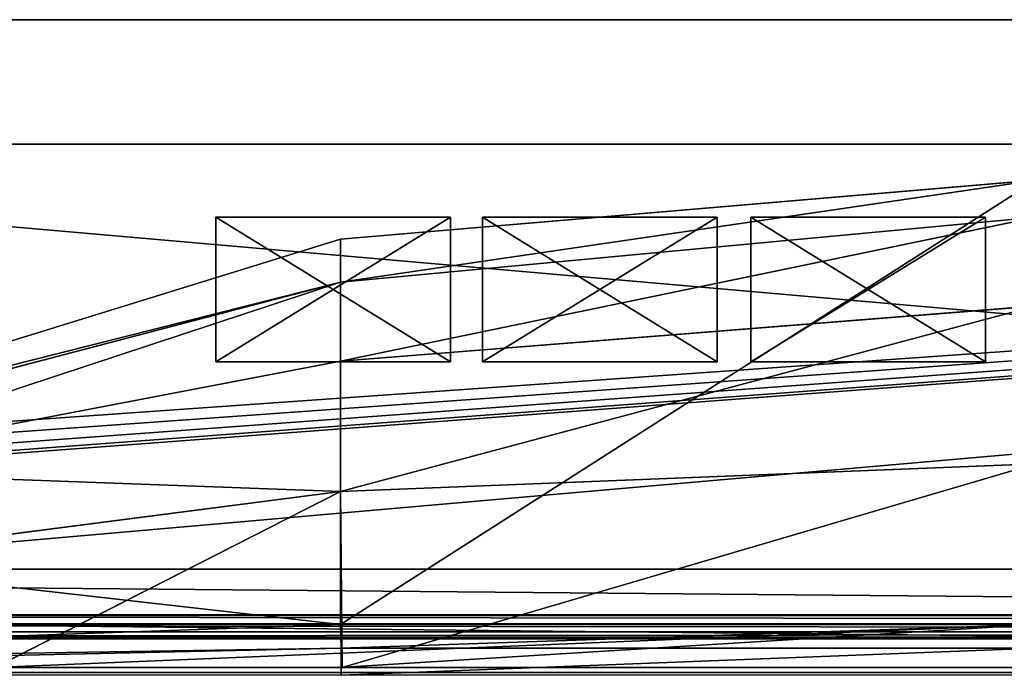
# Model space of a CAD drawing. Extents: x -6.9 to 15.4, y -1.3 to 1.1.
# Tile 8 of 36: x -0.1331 to -0.0599, y -0.3041 to -0.2554. Entities that reach past the tile are written whole.
import ezdxf

# ---------------------------------------------------------------- set-up
doc = ezdxf.new("R2010")
doc.units = 0
doc.header["$LTSCALE"] = 0.0254
doc.layers.get('0').update_dxf_attribs({"color": 13, "linetype": 'CONTINUOUS'})

# ---------------------------------------------------------------- blocks, each defined once
blk = doc.blocks.new('GROUP8_1')
at = {"color": 0}
for p, q in [((0.296252, 0.022473, 0.382048), (-0.296252, 0.022473, 0.382048)), ((0.296252, 0.022473, 0.382048), (-0.296252, 0.022473, 0.382048)), ((-0.289859, 0.022473, -0.309772), (0.291538, 0.022473, -0.309772)), ((-0.289859, 0.022473, -0.309772), (0.291538, 0.022473, -0.309772)), ((0.204504, 0.01323, 0.311502), (-0.203486, 0.01323, 0.311502)), ((-0.203486, 0.01323, 0.259289), (0.204504, 0.01323, 0.259289)), ((-0.203486, 0.01323, 0.259289), (0.204504, 0.01323, 0.259289)), ((0.204504, 0.01323, 0.311502), (-0.203486, 0.01323, 0.311502)), ((0.291538, -0.018378, -0.309772), (-0.289859, -0.018378, -0.309772)), ((0.291538, -0.018378, -0.382048), (-0.289859, -0.018378, -0.382048)), ((0.291538, -0.018378, -0.309772), (-0.289859, -0.018378, -0.309772)), ((0.291538, -0.018378, -0.382048), (-0.289859, -0.018378, -0.382048)), ((0.293036, -0.021773, 0.382048), (-0.293036, -0.021773, 0.382048)), ((0.293036, -0.021773, 0.382048), (-0.293036, -0.021773, 0.382048)), ((0.293098, -0.022428, 0.381923), (-0.293098, -0.022428, 0.381923)), ((0.293098, -0.022428, 0.381923), (-0.293098, -0.022428, 0.381923)), ((-0.203486, -0.022473, 0.259289), (0.204504, -0.022473, 0.259289)), ((0.204504, -0.022473, 0.311502), (-0.203486, -0.022473, 0.311502)), ((0.293193, -0.023427, 0.380924), (-0.293193, -0.023427, 0.380924)), ((0.293193, -0.023427, 0.380924), (-0.293193, -0.023427, 0.380924)), ((0.293155, -0.023031, 0.381527), (-0.293155, -0.023031, 0.381527)), ((0.293155, -0.023031, 0.381527), (-0.293155, -0.023031, 0.381527)), ((-0.293204, -0.023551, 0.38027), (0.293204, -0.023551, 0.38027)), ((-0.293204, -0.023551, 0.38027), (0.293204, -0.023551, 0.38027)), ((-0.293204, -0.023551, 0.311502), (0.293204, -0.023551, 0.38027)), ((-0.293204, -0.023551, 0.311502), (0.293204, -0.023551, 0.38027)), ((-0.293204, -0.023551, 0.311502), (0.293204, -0.023551, 0.311502)), ((0.293204, -0.023551, 0.259289), (-0.293204, -0.023551, 0.259289)), ((-0.293204, -0.023551, -0.382048), (0.293204, -0.023551, 0.259289)), ((-0.293204, -0.023551, -0.382048), (0.293204, -0.023551, 0.259289)), ((-0.293204, -0.023551, -0.382048), (0.293204, -0.023551, -0.382048)), ((-0.293204, -0.023551, -0.382048), (0.293204, -0.023551, -0.382048))]:
    blk.add_line(p, q, dxfattribs=at)
at = {"color": 8}
mesh = blk.add_polyface(dxfattribs=at)
corners = [(-0.298009, 0.022473, 0.38027), (0.291538, 0.022473, -0.309772), (-0.289859, 0.022473, -0.309772), (0.298014, 0.022473, 0.38027), (0.296252, 0.022473, 0.382048), (-0.296252, 0.022473, 0.382048)]
mesh.append_faces([[corners[k] for k in face] for face in [(0, 1, 2), (4, 0, 5)]], dxfattribs={"vtx0": -1, "color": 8})
mesh.append_faces([[corners[k] for k in face] for face in [(1, 0, 3), (3, 0, 4)]], dxfattribs={"vtx0": -1, "vtx1": -1, "color": 8})
mesh = blk.add_polyface(dxfattribs=at)
corners = [(-0.296011, -0.019821, 0.382048), (-0.296252, 0.022473, 0.382048), (-0.296252, -0.018557, 0.382048), (0.296252, 0.022473, 0.382048), (-0.295333, -0.020854, 0.382048), (-0.2943, -0.021532, 0.382048), (-0.293036, -0.021773, 0.382048), (0.293036, -0.021773, 0.382048), (0.2943, -0.021532, 0.382048), (0.295333, -0.020854, 0.382048), (0.296011, -0.019821, 0.382048), (0.296252, -0.018557, 0.382048)]
mesh.append_faces([[corners[k] for k in face] for face in [(0, 1, 2), (3, 10, 11)]], dxfattribs={"vtx0": -1, "color": 8})
mesh.append_faces([[corners[k] for k in face] for face in [(1, 0, 3)]], dxfattribs={"vtx0": -1, "vtx1": -1, "color": 8})
mesh.append_faces([[corners[k] for k in face] for face in [(3, 0, 4), (3, 4, 5), (3, 5, 6), (3, 6, 7), (3, 7, 8), (3, 8, 9), (3, 9, 10)]], dxfattribs={"vtx0": -1, "vtx2": -1, "color": 8})
mesh = blk.add_polyface(dxfattribs=at)
corners = [(0.291538, 0.022473, -0.309772), (-0.289859, -0.018378, -0.309772), (-0.289859, 0.022473, -0.309772), (0.291538, -0.018378, -0.309772)]
mesh.append_faces([[corners[k] for k in face] for face in [(0, 1, 2), (1, 0, 3)]], dxfattribs={"vtx0": -1, "color": 8})
mesh = blk.add_polyface(dxfattribs=at)
corners = [(0.204504, 0.01323, 0.311502), (-0.203486, 0.01323, 0.259289), (0.204504, 0.01323, 0.259289), (-0.203486, 0.01323, 0.311502)]
mesh.append_faces([[corners[k] for k in face] for face in [(0, 1, 2), (1, 0, 3)]], dxfattribs={"vtx0": -1, "color": 8})
mesh = blk.add_polyface(dxfattribs=at)
corners = [(0.204504, -0.022473, 0.259289), (-0.203486, 0.01323, 0.259289), (-0.203486, -0.022473, 0.259289), (0.204504, 0.01323, 0.259289)]
mesh.append_faces([[corners[k] for k in face] for face in [(0, 1, 2), (1, 0, 3)]], dxfattribs={"vtx0": -1, "color": 8})
mesh = blk.add_polyface(dxfattribs=at)
corners = [(0.204504, 0.01323, 0.311502), (-0.203486, -0.022473, 0.311502), (-0.203486, 0.01323, 0.311502), (0.204504, -0.022473, 0.311502)]
mesh.append_faces([[corners[k] for k in face] for face in [(0, 1, 2), (1, 0, 3)]], dxfattribs={"vtx0": -1, "color": 8})
mesh = blk.add_polyface(dxfattribs=at)
corners = [(-0.289859, -0.018378, -0.382048), (-0.293204, -0.023551, -0.382048), (-0.293953, -0.02097, -0.382048), (0.293204, -0.023551, -0.382048), (0.291538, -0.018378, -0.382048), (0.294256, -0.020544, -0.382048)]
mesh.append_faces([[corners[k] for k in face] for face in [(0, 1, 2), (3, 4, 5)]], dxfattribs={"vtx0": -1, "color": 8})
mesh.append_faces([[corners[k] for k in face] for face in [(1, 0, 3)]], dxfattribs={"vtx0": -1, "vtx1": -1, "color": 8})
mesh.append_faces([[corners[k] for k in face] for face in [(3, 0, 4)]], dxfattribs={"vtx0": -1, "vtx2": -1, "color": 8})
mesh = blk.add_polyface(dxfattribs=at)
corners = [(-0.289859, -0.018378, -0.309772), (0.291538, -0.018378, -0.382048), (-0.289859, -0.018378, -0.382048), (0.291538, -0.018378, -0.309772)]
mesh.append_faces([[corners[k] for k in face] for face in [(0, 1, 2), (1, 0, 3)]], dxfattribs={"vtx0": -1, "color": 8})
mesh = blk.add_polyface(dxfattribs=at)
corners = [(0.293098, -0.022428, 0.381923), (-0.293036, -0.021773, 0.382048), (-0.293098, -0.022428, 0.381923), (0.293036, -0.021773, 0.382048)]
mesh.append_faces([[corners[k] for k in face] for face in [(0, 1, 2), (1, 0, 3)]], dxfattribs={"vtx0": -1, "color": 8})
mesh = blk.add_polyface(dxfattribs=at)
corners = [(0.293155, -0.023031, 0.381527), (-0.293098, -0.022428, 0.381923), (-0.293155, -0.023031, 0.381527), (0.293098, -0.022428, 0.381923)]
mesh.append_faces([[corners[k] for k in face] for face in [(0, 1, 2), (1, 0, 3)]], dxfattribs={"vtx0": -1, "color": 8})
mesh = blk.add_polyface(dxfattribs=at)
corners = [(0.293193, -0.023427, 0.380924), (-0.293204, -0.023551, 0.38027), (0.293204, -0.023551, 0.38027), (-0.293193, -0.023427, 0.380924)]
mesh.append_faces([[corners[k] for k in face] for face in [(0, 1, 2), (1, 0, 3)]], dxfattribs={"vtx0": -1, "color": 8})
mesh = blk.add_polyface(dxfattribs=at)
corners = [(0.293155, -0.023031, 0.381527), (-0.293193, -0.023427, 0.380924), (0.293193, -0.023427, 0.380924), (-0.293155, -0.023031, 0.381527)]
mesh.append_faces([[corners[k] for k in face] for face in [(0, 1, 2), (1, 0, 3)]], dxfattribs={"vtx0": -1, "color": 8})
mesh = blk.add_polyface(dxfattribs=at)
corners = [(-0.293204, -0.023551, 0.38027), (-0.293204, -0.023551, 0.311502), (0.293204, -0.023551, 0.38027)]
mesh.append_faces([[corners[k] for k in face] for face in [(0, 1, 2)]], dxfattribs={"color": 8})
mesh = blk.add_polyface(dxfattribs=at)
corners = [(0.293204, -0.023551, 0.38027), (-0.293204, -0.023551, 0.311502), (0.293204, -0.023551, 0.311502)]
mesh.append_faces([[corners[k] for k in face] for face in [(0, 1, 2)]], dxfattribs={"color": 8})
mesh = blk.add_polyface(dxfattribs=at)
corners = [(-0.293204, -0.023551, 0.259289), (-0.293204, -0.023551, -0.382048), (0.293204, -0.023551, 0.259289)]
mesh.append_faces([[corners[k] for k in face] for face in [(0, 1, 2)]], dxfattribs={"color": 8})
mesh = blk.add_polyface(dxfattribs=at)
corners = [(0.293204, -0.023551, 0.259289), (-0.293204, -0.023551, -0.382048), (0.293204, -0.023551, -0.382048)]
mesh.append_faces([[corners[k] for k in face] for face in [(0, 1, 2)]], dxfattribs={"color": 8})
blk = doc.blocks.new('GROUP11_1')
at = {"color": 0}
for p, q in [((0.118511, 0.005376, 0.85366), (0.101069, 0.005376, 0.85366)), ((0.101069, 0.005376, 0.85366), (0.101069, -0.005375, 0.85366)), ((0.101069, -0.005375, 0.85239), (0.101069, 0.005376, 0.85239)), ((0.101069, 0.005376, 0.85239), (0.118511, 0.005376, 0.85239)), ((0.101069, 0.005376, 0.85239), (0.101069, 0.005376, 0.85366)), ((0.118511, 0.005376, 0.85366), (0.101069, 0.005376, 0.85366)), ((0.101069, 0.005376, 0.85239), (0.118511, 0.005376, 0.85239)), ((0.101069, 0.005376, 0.85366), (0.101069, -0.005375, 0.85366)), ((0.101069, 0.005376, 0.85239), (0.101069, 0.005376, 0.85366)), ((0.101069, -0.005375, 0.85239), (0.101069, 0.005376, 0.85239)), ((0.118511, -0.005375, 0.85366), (0.118511, 0.005376, 0.85366)), ((0.118511, 0.005376, 0.85239), (0.118511, -0.005375, 0.85239)), ((0.118511, 0.005376, 0.85239), (0.118511, 0.005376, 0.85366)), ((0.118511, -0.005375, 0.85366), (0.118511, 0.005376, 0.85366)), ((0.118511, 0.005376, 0.85239), (0.118511, -0.005375, 0.85239)), ((0.118511, 0.005376, 0.85239), (0.118511, 0.005376, 0.85366)), ((0.101069, -0.005375, 0.85366), (0.118511, -0.005375, 0.85366)), ((0.118511, -0.005375, 0.85239), (0.101069, -0.005375, 0.85239)), ((0.101069, -0.005375, 0.85366), (0.118511, -0.005375, 0.85366)), ((0.101069, -0.005375, 0.85366), (0.101069, -0.005375, 0.85239)), ((0.118511, -0.005375, 0.85239), (0.101069, -0.005375, 0.85239)), ((0.101069, -0.005375, 0.85366), (0.101069, -0.005375, 0.85239)), ((0.118511, -0.005375, 0.85239), (0.118511, -0.005375, 0.85366)), ((0.118511, -0.005375, 0.85239), (0.118511, -0.005375, 0.85366))]:
    blk.add_line(p, q, dxfattribs=at)
at = {"color": 8}
mesh = blk.add_polyface(dxfattribs=at)
corners = [(0.118511, -0.005375, 0.85366), (0.101069, 0.005376, 0.85366), (0.101069, -0.005375, 0.85366), (0.118511, 0.005376, 0.85366)]
mesh.append_faces([[corners[k] for k in face] for face in [(0, 1, 2), (1, 0, 3)]], dxfattribs={"vtx0": -1, "color": 8})
mesh = blk.add_polyface(dxfattribs=at)
corners = [(0.118511, 0.005376, 0.85239), (0.101069, -0.005375, 0.85239), (0.101069, 0.005376, 0.85239), (0.118511, -0.005375, 0.85239)]
mesh.append_faces([[corners[k] for k in face] for face in [(0, 1, 2), (1, 0, 3)]], dxfattribs={"vtx0": -1, "color": 8})
mesh = blk.add_polyface(dxfattribs=at)
corners = [(0.101069, 0.005376, 0.85366), (0.118511, 0.005376, 0.85239), (0.101069, 0.005376, 0.85239), (0.118511, 0.005376, 0.85366)]
mesh.append_faces([[corners[k] for k in face] for face in [(0, 1, 2), (1, 0, 3)]], dxfattribs={"vtx0": -1, "color": 8})
mesh = blk.add_polyface(dxfattribs=at)
corners = [(0.101069, 0.005376, 0.85366), (0.101069, -0.005375, 0.85239), (0.101069, -0.005375, 0.85366), (0.101069, 0.005376, 0.85239)]
mesh.append_faces([[corners[k] for k in face] for face in [(0, 1, 2), (1, 0, 3)]], dxfattribs={"vtx0": -1, "color": 8})
mesh = blk.add_polyface(dxfattribs=at)
corners = [(0.118511, 0.005376, 0.85239), (0.118511, -0.005375, 0.85366), (0.118511, -0.005375, 0.85239), (0.118511, 0.005376, 0.85366)]
mesh.append_faces([[corners[k] for k in face] for face in [(0, 1, 2), (1, 0, 3)]], dxfattribs={"vtx0": -1, "color": 8})
mesh = blk.add_polyface(dxfattribs=at)
corners = [(0.118511, -0.005375, 0.85366), (0.101069, -0.005375, 0.85239), (0.118511, -0.005375, 0.85239), (0.101069, -0.005375, 0.85366)]
mesh.append_faces([[corners[k] for k in face] for face in [(0, 1, 2), (1, 0, 3)]], dxfattribs={"vtx0": -1, "color": 8})
blk = doc.blocks.new('GROUP12_1')
at = {"color": 0}
for p, q in [((0.098682, 0.005376, 0.85366), (0.08124, 0.005376, 0.85366)), ((0.08124, 0.005376, 0.85366), (0.08124, -0.005375, 0.85366)), ((0.08124, -0.005375, 0.85239), (0.08124, 0.005376, 0.85239)), ((0.08124, 0.005376, 0.85239), (0.098682, 0.005376, 0.85239)), ((0.08124, 0.005376, 0.85239), (0.08124, 0.005376, 0.85366)), ((0.098682, 0.005376, 0.85366), (0.08124, 0.005376, 0.85366)), ((0.08124, 0.005376, 0.85239), (0.098682, 0.005376, 0.85239)), ((0.08124, 0.005376, 0.85366), (0.08124, -0.005375, 0.85366)), ((0.08124, 0.005376, 0.85239), (0.08124, 0.005376, 0.85366)), ((0.08124, -0.005375, 0.85239), (0.08124, 0.005376, 0.85239)), ((0.098682, -0.005375, 0.85366), (0.098682, 0.005376, 0.85366)), ((0.098682, 0.005376, 0.85239), (0.098682, -0.005375, 0.85239)), ((0.098682, 0.005376, 0.85239), (0.098682, 0.005376, 0.85366)), ((0.098682, -0.005375, 0.85366), (0.098682, 0.005376, 0.85366)), ((0.098682, 0.005376, 0.85239), (0.098682, -0.005375, 0.85239)), ((0.098682, 0.005376, 0.85239), (0.098682, 0.005376, 0.85366)), ((0.08124, -0.005375, 0.85366), (0.098682, -0.005375, 0.85366)), ((0.098682, -0.005375, 0.85239), (0.08124, -0.005375, 0.85239)), ((0.08124, -0.005375, 0.85366), (0.098682, -0.005375, 0.85366)), ((0.08124, -0.005375, 0.85366), (0.08124, -0.005375, 0.85239)), ((0.098682, -0.005375, 0.85239), (0.08124, -0.005375, 0.85239)), ((0.08124, -0.005375, 0.85366), (0.08124, -0.005375, 0.85239)), ((0.098682, -0.005375, 0.85239), (0.098682, -0.005375, 0.85366)), ((0.098682, -0.005375, 0.85239), (0.098682, -0.005375, 0.85366))]:
    blk.add_line(p, q, dxfattribs=at)
at = {"color": 8}
mesh = blk.add_polyface(dxfattribs=at)
corners = [(0.098682, -0.005375, 0.85366), (0.08124, 0.005376, 0.85366), (0.08124, -0.005375, 0.85366), (0.098682, 0.005376, 0.85366)]
mesh.append_faces([[corners[k] for k in face] for face in [(0, 1, 2), (1, 0, 3)]], dxfattribs={"vtx0": -1, "color": 8})
mesh = blk.add_polyface(dxfattribs=at)
corners = [(0.098682, 0.005376, 0.85239), (0.08124, -0.005375, 0.85239), (0.08124, 0.005376, 0.85239), (0.098682, -0.005375, 0.85239)]
mesh.append_faces([[corners[k] for k in face] for face in [(0, 1, 2), (1, 0, 3)]], dxfattribs={"vtx0": -1, "color": 8})
mesh = blk.add_polyface(dxfattribs=at)
corners = [(0.08124, 0.005376, 0.85366), (0.098682, 0.005376, 0.85239), (0.08124, 0.005376, 0.85239), (0.098682, 0.005376, 0.85366)]
mesh.append_faces([[corners[k] for k in face] for face in [(0, 1, 2), (1, 0, 3)]], dxfattribs={"vtx0": -1, "color": 8})
mesh = blk.add_polyface(dxfattribs=at)
corners = [(0.08124, 0.005376, 0.85366), (0.08124, -0.005375, 0.85239), (0.08124, -0.005375, 0.85366), (0.08124, 0.005376, 0.85239)]
mesh.append_faces([[corners[k] for k in face] for face in [(0, 1, 2), (1, 0, 3)]], dxfattribs={"vtx0": -1, "color": 8})
mesh = blk.add_polyface(dxfattribs=at)
corners = [(0.098682, 0.005376, 0.85239), (0.098682, -0.005375, 0.85366), (0.098682, -0.005375, 0.85239), (0.098682, 0.005376, 0.85366)]
mesh.append_faces([[corners[k] for k in face] for face in [(0, 1, 2), (1, 0, 3)]], dxfattribs={"vtx0": -1, "color": 8})
mesh = blk.add_polyface(dxfattribs=at)
corners = [(0.098682, -0.005375, 0.85366), (0.08124, -0.005375, 0.85239), (0.098682, -0.005375, 0.85239), (0.08124, -0.005375, 0.85366)]
mesh.append_faces([[corners[k] for k in face] for face in [(0, 1, 2), (1, 0, 3)]], dxfattribs={"vtx0": -1, "color": 8})
blk = doc.blocks.new('GROUP13_1')
at = {"color": 0}
for p, q in [((0.07872, 0.005376, 0.85366), (0.061278, 0.005376, 0.85366)), ((0.061278, 0.005376, 0.85366), (0.061278, -0.005375, 0.85366)), ((0.061278, -0.005375, 0.85239), (0.061278, 0.005376, 0.85239)), ((0.061278, 0.005376, 0.85239), (0.07872, 0.005376, 0.85239)), ((0.061278, 0.005376, 0.85239), (0.061278, 0.005376, 0.85366)), ((0.07872, 0.005376, 0.85366), (0.061278, 0.005376, 0.85366)), ((0.061278, 0.005376, 0.85239), (0.07872, 0.005376, 0.85239)), ((0.061278, 0.005376, 0.85366), (0.061278, -0.005375, 0.85366)), ((0.061278, 0.005376, 0.85239), (0.061278, 0.005376, 0.85366)), ((0.061278, -0.005375, 0.85239), (0.061278, 0.005376, 0.85239)), ((0.07872, -0.005375, 0.85366), (0.07872, 0.005376, 0.85366)), ((0.07872, 0.005376, 0.85239), (0.07872, -0.005375, 0.85239)), ((0.07872, 0.005376, 0.85239), (0.07872, 0.005376, 0.85366)), ((0.07872, -0.005375, 0.85366), (0.07872, 0.005376, 0.85366)), ((0.07872, 0.005376, 0.85239), (0.07872, -0.005375, 0.85239)), ((0.07872, 0.005376, 0.85239), (0.07872, 0.005376, 0.85366)), ((0.061278, -0.005375, 0.85366), (0.07872, -0.005375, 0.85366)), ((0.07872, -0.005375, 0.85239), (0.061278, -0.005375, 0.85239)), ((0.061278, -0.005375, 0.85366), (0.07872, -0.005375, 0.85366)), ((0.061278, -0.005375, 0.85366), (0.061278, -0.005375, 0.85239)), ((0.07872, -0.005375, 0.85239), (0.061278, -0.005375, 0.85239)), ((0.061278, -0.005375, 0.85366), (0.061278, -0.005375, 0.85239)), ((0.07872, -0.005375, 0.85239), (0.07872, -0.005375, 0.85366)), ((0.07872, -0.005375, 0.85239), (0.07872, -0.005375, 0.85366))]:
    blk.add_line(p, q, dxfattribs=at)
at = {"color": 8}
mesh = blk.add_polyface(dxfattribs=at)
corners = [(0.07872, -0.005375, 0.85366), (0.061278, 0.005376, 0.85366), (0.061278, -0.005375, 0.85366), (0.07872, 0.005376, 0.85366)]
mesh.append_faces([[corners[k] for k in face] for face in [(0, 1, 2), (1, 0, 3)]], dxfattribs={"vtx0": -1, "color": 8})
mesh = blk.add_polyface(dxfattribs=at)
corners = [(0.07872, 0.005376, 0.85239), (0.061278, -0.005375, 0.85239), (0.061278, 0.005376, 0.85239), (0.07872, -0.005375, 0.85239)]
mesh.append_faces([[corners[k] for k in face] for face in [(0, 1, 2), (1, 0, 3)]], dxfattribs={"vtx0": -1, "color": 8})
mesh = blk.add_polyface(dxfattribs=at)
corners = [(0.061278, 0.005376, 0.85366), (0.07872, 0.005376, 0.85239), (0.061278, 0.005376, 0.85239), (0.07872, 0.005376, 0.85366)]
mesh.append_faces([[corners[k] for k in face] for face in [(0, 1, 2), (1, 0, 3)]], dxfattribs={"vtx0": -1, "color": 8})
mesh = blk.add_polyface(dxfattribs=at)
corners = [(0.061278, 0.005376, 0.85366), (0.061278, -0.005375, 0.85239), (0.061278, -0.005375, 0.85366), (0.061278, 0.005376, 0.85239)]
mesh.append_faces([[corners[k] for k in face] for face in [(0, 1, 2), (1, 0, 3)]], dxfattribs={"vtx0": -1, "color": 8})
mesh = blk.add_polyface(dxfattribs=at)
corners = [(0.07872, 0.005376, 0.85239), (0.07872, -0.005375, 0.85366), (0.07872, -0.005375, 0.85239), (0.07872, 0.005376, 0.85366)]
mesh.append_faces([[corners[k] for k in face] for face in [(0, 1, 2), (1, 0, 3)]], dxfattribs={"vtx0": -1, "color": 8})
mesh = blk.add_polyface(dxfattribs=at)
corners = [(0.07872, -0.005375, 0.85366), (0.061278, -0.005375, 0.85239), (0.07872, -0.005375, 0.85239), (0.061278, -0.005375, 0.85366)]
mesh.append_faces([[corners[k] for k in face] for face in [(0, 1, 2), (1, 0, 3)]], dxfattribs={"vtx0": -1, "color": 8})
blk = doc.blocks.new('GROUP9_1')
at = {"color": 8}
for name in ['GROUP13_1', 'GROUP11_1', 'GROUP12_1']:
    blk.add_blockref(name, (0, 0), dxfattribs=at)
blk = doc.blocks.new('GROUP23_1')
at = {"color": 0}
for p, q in [((0.204504, -0.021835, 0.311502), (-0.203486, -0.021835, 0.311502)), ((-0.203486, -0.026059, 0.311502), (0.204504, -0.026059, 0.311502)), ((-0.203486, -0.026059, 0.302532), (0.204504, -0.026059, 0.302532)), ((-0.203486, -0.026059, 0.311502), (0.204504, -0.026059, 0.311502))]:
    blk.add_line(p, q, dxfattribs=at)
at = {"color": 9}
mesh = blk.add_polyface(dxfattribs=at)
corners = [(0.204504, -0.026059, 0.311502), (-0.203486, -0.021835, 0.311502), (-0.203486, -0.026059, 0.311502), (0.204504, -0.021835, 0.311502)]
mesh.append_faces([[corners[k] for k in face] for face in [(0, 1, 2), (1, 0, 3)]], dxfattribs={"vtx0": -1, "color": 9})
mesh = blk.add_polyface(dxfattribs=at)
corners = [(0.204504, -0.026059, 0.302532), (-0.203486, -0.026059, 0.311502), (-0.203486, -0.026059, 0.302532), (0.204504, -0.026059, 0.311502)]
mesh.append_faces([[corners[k] for k in face] for face in [(0, 1, 2), (1, 0, 3)]], dxfattribs={"vtx0": -1, "color": 9})
blk = doc.blocks.new('GROUP24_1')
at = {"color": 0}
for p, q in [((-0.057128, 0.010549, 0.302532), (-0.108848, 0.002972, 0.292071)), ((-0.057128, 0.010549, 0.302532), (-0.108848, 0.002972, 0.292071)), ((-0.057128, 0.010549, 0.302532), (-0.108848, 0.006152, 0.302532)), ((-0.057128, 0.010549, 0.302532), (-0.108848, 0.006152, 0.302532)), ((-0.108848, 0.002972, 0.292071), (-0.05713, 0.007799, 0.292071)), ((-0.108848, 0.002972, 0.292071), (-0.05713, 0.007799, 0.292071)), ((-0.108848, -0.002919, 0.282151), (-0.05713, 0.007799, 0.292071)), ((-0.108848, -0.002919, 0.282151), (-0.05713, 0.007799, 0.292071)), ((-0.176673, -0.014806, 0.302532), (-0.108848, 0.006152, 0.302532)), ((-0.176673, -0.014806, 0.302532), (-0.108848, 0.006152, 0.302532)), ((-0.108848, 0.006152, 0.302532), (-0.108848, 0.002972, 0.292071)), ((-0.108848, -0.022473, 0.302532), (-0.108848, 0.006152, 0.302532)), ((-0.108848, -0.022473, 0.302532), (-0.108848, 0.006152, 0.302532)), ((-0.108848, 0.006152, 0.302532), (-0.108848, 0.002972, 0.292071)), ((-0.176673, -0.014806, 0.302532), (-0.108848, 0.002972, 0.292071)), ((-0.176673, -0.014806, 0.302532), (-0.108848, 0.002972, 0.292071)), ((-0.108848, 0.002972, 0.292071), (-0.161629, -0.010358, 0.290886)), ((-0.108848, 0.002972, 0.292071), (-0.161629, -0.010358, 0.290886)), ((-0.15134, -0.01103, 0.280752), (-0.108848, 0.002972, 0.292071)), ((-0.15134, -0.01103, 0.280752), (-0.108848, 0.002972, 0.292071)), ((-0.108848, -0.002919, 0.282151), (-0.108848, 0.002972, 0.292071)), ((-0.108848, -0.002919, 0.282151), (-0.108848, 0.002972, 0.292071)), ((-0.108848, -0.002919, 0.282151), (-0.057132, 0.001195, 0.281225)), ((-0.057132, 0.001195, 0.281225), (-0.108848, -0.012587, 0.270747)), ((-0.057132, 0.001195, 0.281225), (-0.108848, -0.012587, 0.270747)), ((-0.108848, -0.002919, 0.282151), (-0.057132, 0.001195, 0.281225)), ((-0.15134, -0.01103, 0.280752), (-0.108848, -0.002919, 0.282151)), ((-0.15134, -0.01103, 0.280752), (-0.108848, -0.002919, 0.282151)), ((-0.108848, -0.012587, 0.270747), (-0.108848, -0.002919, 0.282151)), ((-0.108848, -0.012587, 0.270747), (-0.108848, -0.002919, 0.282151)), ((-0.057135, -0.010546, 0.270747), (-0.108848, -0.012587, 0.270747)), ((-0.057135, -0.010546, 0.270747), (-0.108848, -0.012587, 0.270747)), ((-0.057135, -0.010546, 0.270747), (-0.108713, -0.025683, 0.263099)), ((-0.057135, -0.010546, 0.270747), (-0.108713, -0.025683, 0.263099)), ((-0.15134, -0.01103, 0.280752), (-0.108848, -0.012587, 0.270747)), ((-0.15134, -0.01103, 0.280752), (-0.108848, -0.012587, 0.270747)), ((-0.108848, -0.012587, 0.270747), (-0.142133, -0.016912, 0.270324)), ((-0.108848, -0.012587, 0.270747), (-0.142133, -0.016912, 0.270324)), ((-0.108848, -0.012587, 0.270747), (-0.134552, -0.025683, 0.263099)), ((-0.108848, -0.012587, 0.270747), (-0.134552, -0.025683, 0.263099)), ((-0.108713, -0.025683, 0.263099), (-0.108848, -0.012587, 0.270747)), ((-0.108713, -0.025683, 0.263099), (-0.108848, -0.012587, 0.270747)), ((-0.108848, -0.022473, 0.302532), (-0.199676, -0.022473, 0.302532)), ((-0.108848, -0.022473, 0.302532), (-0.199676, -0.022473, 0.302532)), ((-0.134677, -0.022473, 0.259289), (-0.057125, -0.022473, 0.259289)), ((-0.057126, -0.022473, 0.302532), (-0.108848, -0.022473, 0.302532)), ((-0.108848, -0.022473, 0.302532), (-0.108808, -0.024251, 0.302532)), ((-0.057126, -0.022473, 0.302532), (-0.108848, -0.022473, 0.302532)), ((-0.108848, -0.022473, 0.302532), (-0.108808, -0.024251, 0.302532)), ((-0.108808, -0.024251, 0.302532), (-0.199676, -0.025683, 0.302532)), ((-0.108808, -0.024251, 0.302532), (-0.199676, -0.025683, 0.302532)), ((-0.108808, -0.026262, 0.302532), (-0.108808, -0.024251, 0.302532)), ((-0.108808, -0.024251, 0.302532), (-0.057126, -0.024251, 0.302532)), ((-0.108808, -0.024251, 0.302532), (-0.057126, -0.024251, 0.302532)), ((-0.108808, -0.026262, 0.302532), (-0.108808, -0.024251, 0.302532)), ((-0.108808, -0.026262, 0.302532), (-0.199676, -0.026262, 0.302532)), ((-0.134671, -0.025683, 0.259289), (-0.108919, -0.025683, 0.259289)), ((-0.134671, -0.025683, 0.259289), (-0.108919, -0.025683, 0.259289)), ((-0.134552, -0.025683, 0.263099), (-0.108713, -0.025683, 0.263099)), ((-0.134552, -0.025683, 0.263099), (-0.108713, -0.025683, 0.263099)), ((-0.108919, -0.025683, 0.259289), (-0.057125, -0.025683, 0.259289)), ((-0.108713, -0.025683, 0.263099), (-0.108919, -0.025683, 0.259289)), ((-0.108713, -0.025683, 0.263099), (-0.108919, -0.025683, 0.259289)), ((-0.108919, -0.025683, 0.259289), (-0.057125, -0.025683, 0.259289)), ((-0.057126, -0.026262, 0.302532), (-0.108808, -0.026262, 0.302532)), ((-0.108713, -0.025683, 0.263099), (-0.057126, -0.025683, 0.263099)), ((-0.108713, -0.025683, 0.263099), (-0.057126, -0.025683, 0.263099))]:
    blk.add_line(p, q, dxfattribs=at)
at = {"color": 8}
mesh = blk.add_polyface(dxfattribs=at)
corners = [(-0.057128, 0.010549, 0.302532), (-0.108848, 0.002972, 0.292071), (-0.05713, 0.007799, 0.292071)]
mesh.append_faces([[corners[k] for k in face] for face in [(0, 1, 2)]], dxfattribs={"color": 8})
mesh = blk.add_polyface(dxfattribs=at)
corners = [(-0.108848, 0.006152, 0.302532), (-0.108848, 0.002972, 0.292071), (-0.057128, 0.010549, 0.302532)]
mesh.append_faces([[corners[k] for k in face] for face in [(0, 1, 2)]], dxfattribs={"color": 8})
mesh = blk.add_polyface(dxfattribs=at)
corners = [(-0.057128, 0.010549, 0.302532), (-0.108848, -0.022473, 0.302532), (-0.108848, 0.006152, 0.302532), (-0.057126, -0.022473, 0.302532)]
mesh.append_faces([[corners[k] for k in face] for face in [(0, 1, 2), (1, 0, 3)]], dxfattribs={"vtx0": -1, "color": 8})
mesh = blk.add_polyface(dxfattribs=at)
corners = [(-0.108848, 0.002972, 0.292071), (-0.108848, -0.002919, 0.282151), (-0.05713, 0.007799, 0.292071)]
mesh.append_faces([[corners[k] for k in face] for face in [(0, 1, 2)]], dxfattribs={"color": 8})
mesh = blk.add_polyface(dxfattribs=at)
corners = [(-0.05713, 0.007799, 0.292071), (-0.108848, -0.002919, 0.282151), (-0.057132, 0.001195, 0.281225)]
mesh.append_faces([[corners[k] for k in face] for face in [(0, 1, 2)]], dxfattribs={"color": 8})
mesh = blk.add_polyface(dxfattribs=at)
corners = [(-0.176673, -0.014806, 0.302532), (-0.108848, -0.022473, 0.302532), (-0.199676, -0.022473, 0.302532), (-0.108848, 0.006152, 0.302532)]
mesh.append_faces([[corners[k] for k in face] for face in [(0, 1, 2), (1, 0, 3)]], dxfattribs={"vtx0": -1, "color": 8})
mesh = blk.add_polyface(dxfattribs=at)
corners = [(-0.176673, -0.014806, 0.302532), (-0.108848, 0.002972, 0.292071), (-0.108848, 0.006152, 0.302532)]
mesh.append_faces([[corners[k] for k in face] for face in [(0, 1, 2)]], dxfattribs={"color": 8})
mesh = blk.add_polyface(dxfattribs=at)
corners = [(-0.176673, -0.014806, 0.302532), (-0.161629, -0.010358, 0.290886), (-0.108848, 0.002972, 0.292071)]
mesh.append_faces([[corners[k] for k in face] for face in [(0, 1, 2)]], dxfattribs={"color": 8})
mesh = blk.add_polyface(dxfattribs=at)
corners = [(-0.108848, 0.002972, 0.292071), (-0.161629, -0.010358, 0.290886), (-0.15134, -0.01103, 0.280752)]
mesh.append_faces([[corners[k] for k in face] for face in [(0, 1, 2)]], dxfattribs={"color": 8})
mesh = blk.add_polyface(dxfattribs=at)
corners = [(-0.108848, 0.002972, 0.292071), (-0.15134, -0.01103, 0.280752), (-0.108848, -0.002919, 0.282151)]
mesh.append_faces([[corners[k] for k in face] for face in [(0, 1, 2)]], dxfattribs={"color": 8})
mesh = blk.add_polyface(dxfattribs=at)
corners = [(-0.057132, 0.001195, 0.281225), (-0.108848, -0.012587, 0.270747), (-0.057135, -0.010546, 0.270747)]
mesh.append_faces([[corners[k] for k in face] for face in [(0, 1, 2)]], dxfattribs={"color": 8})
mesh = blk.add_polyface(dxfattribs=at)
corners = [(-0.108848, -0.002919, 0.282151), (-0.108848, -0.012587, 0.270747), (-0.057132, 0.001195, 0.281225)]
mesh.append_faces([[corners[k] for k in face] for face in [(0, 1, 2)]], dxfattribs={"color": 8})
mesh = blk.add_polyface(dxfattribs=at)
corners = [(-0.108848, -0.002919, 0.282151), (-0.15134, -0.01103, 0.280752), (-0.108848, -0.012587, 0.270747)]
mesh.append_faces([[corners[k] for k in face] for face in [(0, 1, 2)]], dxfattribs={"color": 8})
mesh = blk.add_polyface(dxfattribs=at)
corners = [(-0.057135, -0.010546, 0.270747), (-0.108848, -0.012587, 0.270747), (-0.108713, -0.025683, 0.263099)]
mesh.append_faces([[corners[k] for k in face] for face in [(0, 1, 2)]], dxfattribs={"color": 8})
mesh = blk.add_polyface(dxfattribs=at)
corners = [(-0.057126, -0.025683, 0.263099), (-0.057135, -0.010546, 0.270747), (-0.108713, -0.025683, 0.263099)]
mesh.append_faces([[corners[k] for k in face] for face in [(0, 1, 2)]], dxfattribs={"color": 8})
mesh = blk.add_polyface(dxfattribs=at)
corners = [(-0.15134, -0.01103, 0.280752), (-0.142133, -0.016912, 0.270324), (-0.108848, -0.012587, 0.270747)]
mesh.append_faces([[corners[k] for k in face] for face in [(0, 1, 2)]], dxfattribs={"color": 8})
mesh = blk.add_polyface(dxfattribs=at)
corners = [(-0.108848, -0.012587, 0.270747), (-0.142133, -0.016912, 0.270324), (-0.134552, -0.025683, 0.263099)]
mesh.append_faces([[corners[k] for k in face] for face in [(0, 1, 2)]], dxfattribs={"color": 8})
mesh = blk.add_polyface(dxfattribs=at)
corners = [(-0.108713, -0.025683, 0.263099), (-0.108848, -0.012587, 0.270747), (-0.134552, -0.025683, 0.263099)]
mesh.append_faces([[corners[k] for k in face] for face in [(0, 1, 2)]], dxfattribs={"color": 8})
mesh = blk.add_polyface(dxfattribs=at)
corners = [(-0.108848, -0.022473, 0.302532), (-0.199676, -0.025683, 0.302532), (-0.199676, -0.022473, 0.302532), (-0.108808, -0.024251, 0.302532)]
mesh.append_faces([[corners[k] for k in face] for face in [(0, 1, 2), (1, 0, 3)]], dxfattribs={"vtx0": -1, "color": 8})
mesh = blk.add_polyface(dxfattribs=at)
corners = [(-0.057125, -0.022473, 0.259289), (-0.134671, -0.025683, 0.259289), (-0.134677, -0.022473, 0.259289), (-0.108919, -0.025683, 0.259289), (-0.057125, -0.025683, 0.259289)]
mesh.append_faces([[corners[k] for k in face] for face in [(0, 1, 2), (3, 0, 4)]], dxfattribs={"vtx0": -1, "color": 8})
mesh.append_faces([[corners[k] for k in face] for face in [(1, 0, 3)]], dxfattribs={"vtx0": -1, "vtx1": -1, "color": 8})
mesh = blk.add_polyface(dxfattribs=at)
corners = [(-0.057126, -0.022473, 0.302532), (-0.108808, -0.024251, 0.302532), (-0.108848, -0.022473, 0.302532), (-0.057126, -0.024251, 0.302532)]
mesh.append_faces([[corners[k] for k in face] for face in [(0, 1, 2), (1, 0, 3)]], dxfattribs={"vtx0": -1, "color": 8})
mesh = blk.add_polyface(dxfattribs=at)
corners = [(-0.108808, -0.024251, 0.302532), (-0.199676, -0.026262, 0.302532), (-0.199676, -0.025683, 0.302532), (-0.108808, -0.026262, 0.302532)]
mesh.append_faces([[corners[k] for k in face] for face in [(0, 1, 2), (1, 0, 3)]], dxfattribs={"vtx0": -1, "color": 8})
mesh = blk.add_polyface(dxfattribs=at)
corners = [(-0.057126, -0.024251, 0.302532), (-0.108808, -0.026262, 0.302532), (-0.108808, -0.024251, 0.302532), (-0.057126, -0.026262, 0.302532)]
mesh.append_faces([[corners[k] for k in face] for face in [(0, 1, 2), (1, 0, 3)]], dxfattribs={"vtx0": -1, "color": 8})
mesh = blk.add_polyface(dxfattribs=at)
corners = [(-0.108713, -0.025683, 0.263099), (-0.134671, -0.025683, 0.259289), (-0.108919, -0.025683, 0.259289), (-0.134552, -0.025683, 0.263099)]
mesh.append_faces([[corners[k] for k in face] for face in [(0, 1, 2), (1, 0, 3)]], dxfattribs={"vtx0": -1, "color": 8})
mesh = blk.add_polyface(dxfattribs=at)
corners = [(-0.057126, -0.025683, 0.263099), (-0.108919, -0.025683, 0.259289), (-0.057125, -0.025683, 0.259289), (-0.108713, -0.025683, 0.263099)]
mesh.append_faces([[corners[k] for k in face] for face in [(0, 1, 2), (1, 0, 3)]], dxfattribs={"vtx0": -1, "color": 8})
blk = doc.blocks.new('GROUP22_1')
at = {"color": 8}
blk.add_blockref('GROUP24_1', (0, 0), dxfattribs=at)
at = {"color": 9}
blk.add_blockref('GROUP23_1', (0, 0), dxfattribs=at)
blk = doc.blocks.new('GROUP6_1')
at = {"color": 8}
for name in ['GROUP22_1', 'GROUP8_1']:
    blk.add_blockref(name, (0, 0), dxfattribs=at)
at = {"color": 8, "rotation": 180.0000050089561}
blk.add_blockref('GROUP9_1', (0.000395, 0.00241, -0.470343), dxfattribs=at)
blk = doc.blocks.new('GROUP0_1')
at = {"color": 8}
blk.add_blockref('GROUP6_1', (-0.000395, -0.277843, 0.470343), dxfattribs=at)

msp = doc.modelspace()

# ---------------------------------------------------------------- block references
at = {"color": 254}
msp.add_blockref('GROUP0_1', (0, 0), dxfattribs=at)

doc.saveas('drawing.dxf')
